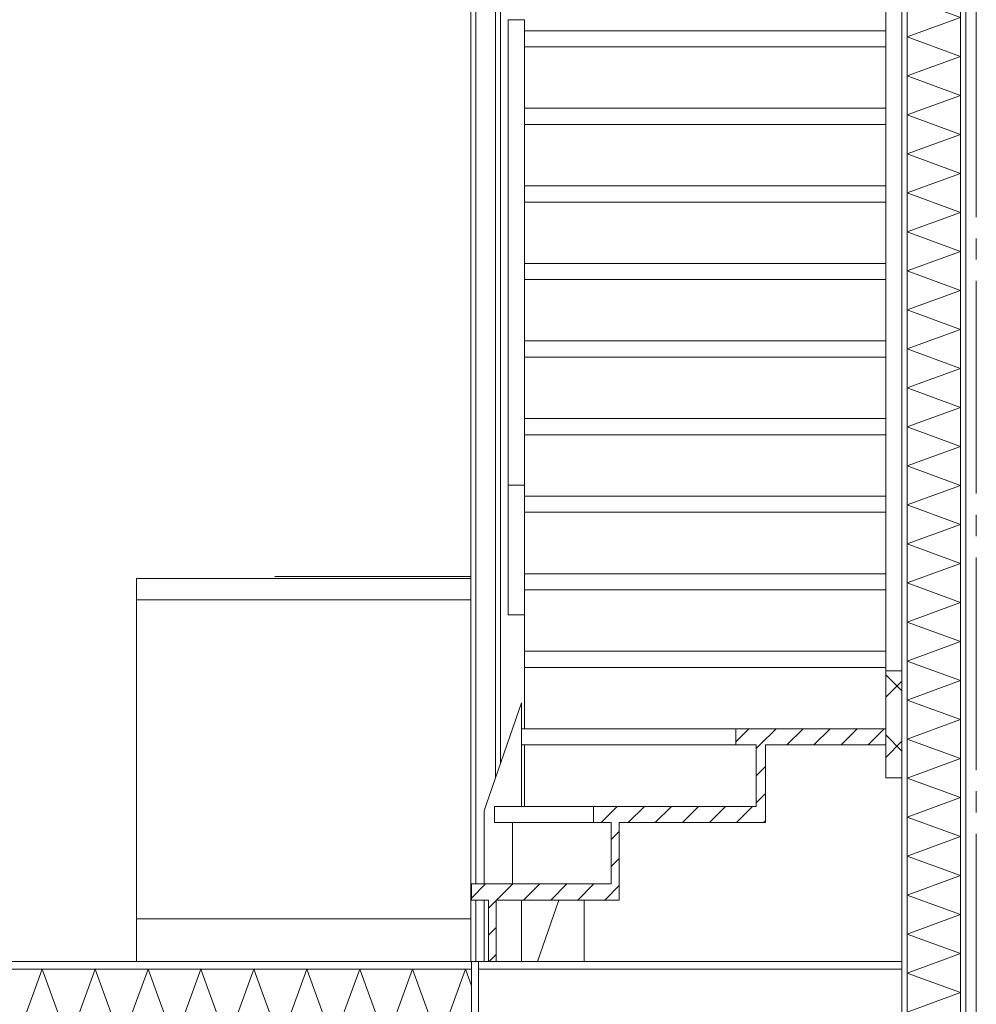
# Model space of a CAD drawing. Header units: millimetres. Extents: x -25778 to 132920, y -21930 to 17454.
# Tile 19 of 26: x 107440 to 109690, y -15729 to -13415. Entities that reach past the tile are written whole.
import ezdxf

# ---------------------------------------------------------------- set-up
doc = ezdxf.new("R2010")
doc.units = ezdxf.units.MM
doc.header["$MEASUREMENT"] = 0
doc.linetypes.add('B0204', pattern=[650, 500, -50, 50, -50])
for name, color, linetype in [('A Stramien.module', 7, 'Continuous'), ('New_22 C Binnenwanden', 7, 'Continuous'), ('New_22 C Binnenwanden Doorsnede-arcering', 7, 'Continuous'), ('New_22 C Binnenwanden Laagscheidingslijnen', 7, 'Continuous'), ('New_23 Vloeren', 7, 'Continuous'), ('New_23 Vloeren Doorsnede-arcering', 7, 'Continuous'), ('New_23 Vloeren Laagscheidingslijnen', 7, 'Continuous'), ('New_24 Trappen', 7, 'Continuous'), ('New_24 Trappen Doorsnede-arcering', 7, 'Continuous'), ('New_24 Trappen Laagscheidingslijnen', 7, 'Continuous'), ('New_73 Keuken', 7, 'Continuous')]:
    doc.layers.add(name, color=color, linetype=linetype)
pattern_1 = [(270, (105190.466, -18728.747), (25, 0), [])]
pattern_2 = [(45, (105190.466, -18728.747), (-31.8198, 31.8198), [])]

# ---------------------------------------------------------------- blocks, each defined once
blk = doc.blocks.new('*X206', base_point=(105190.5, -18728.7))
at = {"layer": 'New_23 Vloeren Doorsnede-arcering', "color": 7, "linetype": 'Continuous', "lineweight": 0}
for p, q in [((107431.1, -15817.7), (107493.3, -15646.7)), ((107555.5, -15817.7), (107493.3, -15646.7)), ((107555.5, -15817.7), (107617.8, -15646.7)), ((107680, -15817.7), (107617.8, -15646.7)), ((107680, -15817.7), (107742.3, -15646.7)), ((107804.5, -15817.7), (107742.3, -15646.7)), ((107804.5, -15817.7), (107866.7, -15646.7)), ((107929, -15817.7), (107866.7, -15646.7)), ((107929, -15817.7), (107991.2, -15646.7)), ((108053.5, -15817.7), (107991.2, -15646.7)), ((108053.5, -15817.7), (108115.7, -15646.7)), ((108177.9, -15817.7), (108115.7, -15646.7)), ((108177.9, -15817.7), (108240.2, -15646.7)), ((108302.4, -15817.7), (108240.2, -15646.7)), ((108302.4, -15817.7), (108364.7, -15646.7)), ((108426.9, -15817.7), (108364.7, -15646.7)), ((108426.9, -15817.7), (108489.1, -15646.7)), ((108503.3, -15685.8), (108489.1, -15646.7))]:
    blk.add_line(p, q, dxfattribs=at)
blk = doc.blocks.new('Section Element_180_5', base_point=(105190.5, -18728.7))
at = {"layer": 'New_23 Vloeren Doorsnede-arcering', "linetype": 'Continuous', "lineweight": 0, "true_color": 0x000000}
h = blk.add_hatch(dxfattribs=at)
h.set_pattern_fill('325_Houtachtig_plaatmate_E4', color=18, style=0, pattern_type=2)
h.set_pattern_definition([(0, (105190.466, -18728.747), (0, 25), [])])
h.paths.add_polyline_path([(105365.5, -15628.7), (105365.5, -15646.7), (108503.3, -15646.7), (108503.3, -15628.7)])
at = {"layer": 'New_23 Vloeren', "color": 9, "linetype": 'Continuous', "lineweight": 0}
blk.add_line((108503.3, -15628.7), (105365.5, -15628.7), dxfattribs=at)
at = {"layer": 'New_23 Vloeren', "color": 149, "linetype": 'Continuous', "lineweight": 0, "true_color": 0x3c4244}
blk.add_line((109515.5, -15646.7), (108519.5, -15646.7), dxfattribs=at)
at = {"layer": 'New_23 Vloeren', "color": 9, "linetype": 'Continuous', "lineweight": 0, "flags": 128}
blk.add_lwpolyline([(108503.3, -15628.7), (108503.3, -15646.7), (108503.3, -15817.7), (108503.3, -15829.7), (108503.3, -15873.7), (108503.3, -15885.7)], dxfattribs=at)
at = {"layer": 'New_23 Vloeren Laagscheidingslijnen', "color": 9, "linetype": 'Continuous', "lineweight": 0}
blk.add_line((108503.3, -15646.7), (105365.5, -15646.7), dxfattribs=at)
at = {"layer": 'New_23 Vloeren', "lineweight": 0}
blk.add_blockref('*X206', (105190.5, -18728.7), dxfattribs=at)
blk = doc.blocks.new('Section Element_184_5', base_point=(105190.5, -18728.7))
at = {"layer": 'New_22 C Binnenwanden', "color": 149, "linetype": 'Continuous', "lineweight": 0, "true_color": 0x3c4244}
for p, q in [((108658.7, -15628.7), (108620.4, -15628.7)), ((109515.5, -15628.7), (108768.3, -15628.7))]:
    blk.add_line(p, q, dxfattribs=at)
blk = doc.blocks.new('Section Element_185_5', base_point=(105190.5, -18728.7))
at = {"layer": 'New_73 Keuken', "color": 7, "linetype": 'Continuous', "lineweight": 0}
for p, q in [((107715.5, -14728.7), (108501.5, -14728.7)), ((107715.5, -14778.7), (107715.5, -14728.7)), ((108040.5, -14723.7), (108042, -14723.7)), ((108042, -14723.7), (108046.3, -14723.7)), ((108046.3, -14723.7), (108052.8, -14723.7)), ((108052.8, -14723.7), (108060.5, -14723.7)), ((108060.5, -14723.7), (108501.5, -14723.7)), ((107715.5, -14778.7), (108501.5, -14778.7)), ((107715.5, -15528.7), (107715.5, -14778.7)), ((107715.5, -15628.7), (107715.5, -15528.7)), ((107715.5, -15528.7), (108501.5, -15528.7))]:
    blk.add_line(p, q, dxfattribs=at)
blk = doc.blocks.new('*X217', base_point=(105190.5, -18728.7))
at = {"layer": 'New_22 C Binnenwanden Doorsnede-arcering', "color": 7, "linetype": 'Continuous', "lineweight": 0}
for p, q in [((109602.6, -15628.7), (109527.5, -15656.1)), ((109653.5, -15702), (109527.5, -15656.1)), ((109653.5, -15702), (109527.5, -15747.8)), ((109653.5, -15793.7), (109527.5, -15747.8)), ((109653.5, -15793.7), (109527.5, -15839.6)), ((109653.5, -15885.4), (109527.5, -15839.6)), ((109653.5, -15885.4), (109527.5, -15931.3)), ((109653.5, -15977.1), (109527.5, -15931.3)), ((109653.5, -15977.1), (109527.5, -16023)), ((109653.5, -16068.9), (109527.5, -16023)), ((109653.5, -16068.9), (109527.5, -16114.7)), ((109653.5, -16160.6), (109527.5, -16114.7)), ((109653.5, -16160.6), (109527.5, -16206.4)), ((109653.5, -16252.3), (109527.5, -16206.4)), ((109653.5, -16252.3), (109527.5, -16298.2)), ((109653.5, -16344), (109527.5, -16298.2)), ((109653.5, -16344), (109527.5, -16389.9)), ((109653.5, -16435.7), (109527.5, -16389.9)), ((109653.5, -16435.7), (109527.5, -16481.6)), ((109653.5, -16527.5), (109527.5, -16481.6)), ((109653.5, -16527.5), (109527.5, -16573.3)), ((109653.5, -16619.2), (109527.5, -16573.3)), ((109653.5, -16619.2), (109527.5, -16665)), ((109653.5, -16710.9), (109527.5, -16665)), ((109653.5, -16710.9), (109527.5, -16756.8)), ((109653.5, -16802.6), (109527.5, -16756.8)), ((109653.5, -16802.6), (109527.5, -16848.5)), ((109653.5, -16894.3), (109527.5, -16848.5)), ((109653.5, -16894.3), (109527.5, -16940.2)), ((109653.5, -16986.1), (109527.5, -16940.2)), ((109653.5, -16986.1), (109527.5, -17031.9)), ((109653.5, -17077.8), (109527.5, -17031.9)), ((109653.5, -17077.8), (109527.5, -17123.6)), ((109653.5, -17169.5), (109527.5, -17123.6)), ((109653.5, -17169.5), (109527.5, -17215.4)), ((109653.5, -17261.2), (109527.5, -17215.4)), ((109653.5, -17261.2), (109527.5, -17307.1)), ((109653.5, -17352.9), (109527.5, -17307.1)), ((109653.5, -17352.9), (109527.5, -17398.8)), ((109653.5, -17444.7), (109527.5, -17398.8)), ((109653.5, -17444.7), (109527.5, -17490.5)), ((109653.5, -17536.4), (109527.5, -17490.5)), ((109653.5, -17536.4), (109527.5, -17582.2)), ((109653.5, -17628.1), (109527.5, -17582.2)), ((109653.5, -17628.1), (109527.5, -17674)), ((109653.5, -17719.8), (109527.5, -17674)), ((109653.5, -17719.8), (109527.5, -17765.7)), ((109653.5, -17811.5), (109527.5, -17765.7)), ((109653.5, -17811.5), (109527.5, -17857.4)), ((109653.5, -17903.3), (109527.5, -17857.4)), ((109653.5, -17903.3), (109527.5, -17949.1)), ((109653.5, -17995), (109527.5, -17949.1)), ((109653.5, -17995), (109527.5, -18040.8)), ((109653.5, -18086.7), (109527.5, -18040.8)), ((109653.5, -18086.7), (109527.5, -18132.6)), ((109653.5, -18178.4), (109527.5, -18132.6)), ((109653.5, -18178.4), (109527.5, -18224.3)), ((109653.5, -18270.1), (109527.5, -18224.3)), ((109653.5, -18270.1), (109527.5, -18316)), ((109653.5, -18361.9), (109527.5, -18316)), ((109653.5, -18361.9), (109527.5, -18407.7)), ((109653.5, -18453.6), (109527.5, -18407.7)), ((109653.5, -18453.6), (109527.5, -18499.4)), ((109653.5, -18545.3), (109527.5, -18499.4)), ((109653.5, -18545.3), (109527.5, -18591.2)), ((109653.5, -18637), (109527.5, -18591.2)), ((109653.5, -18637), (109527.5, -18682.9)), ((109653.5, -18728.7), (109527.5, -18682.9)), ((109653.5, -18728.7), (109527.5, -18774.6)), ((109653.5, -18820.5), (109527.5, -18774.6)), ((109653.5, -18820.5), (109527.5, -18866.3)), ((109653.5, -18912.2), (109527.5, -18866.3)), ((109653.5, -18912.2), (109605.2, -18929.7))]:
    blk.add_line(p, q, dxfattribs=at)
blk = doc.blocks.new('Section Element_187_5', base_point=(105190.5, -18728.7))
at = {"layer": 'New_22 C Binnenwanden Doorsnede-arcering', "linetype": 'Continuous', "lineweight": 0, "true_color": 0x000000}
h = blk.add_hatch(dxfattribs=at)
h.set_pattern_fill('325_Houtachtig_plaatmate_E4', color=18, style=0, pattern_type=2)
h.set_pattern_definition(pattern_1)
h.paths.add_polyline_path([(109527.5, -15628.7), (109515.5, -15628.7), (109515.5, -18929.7), (109527.5, -18929.7)])
h = blk.add_hatch(dxfattribs=at)
h.set_pattern_fill('325_Houtachtig_plaatmate_E4', color=18, style=0, pattern_type=2)
h.set_pattern_definition(pattern_1)
h.paths.add_polyline_path([(109665.5, -15628.7), (109653.5, -15628.7), (109653.5, -18929.7), (109665.5, -18929.7)])
at = {"layer": 'New_22 C Binnenwanden', "color": 1, "linetype": 'Continuous', "lineweight": 0}
for p, q in [((109515.5, -15628.7), (109515.5, -18045.4)), ((109665.5, -15628.7), (109665.5, -18929.7)), ((109515.5, -18296.6), (109515.5, -18728.7))]:
    blk.add_line(p, q, dxfattribs=at)
at = {"layer": 'New_22 C Binnenwanden', "color": 1, "linetype": 'Continuous', "lineweight": 0, "flags": 128}
blk.add_lwpolyline([(109540.5, -18929.7), (109527.5, -18929.7), (109515.5, -18929.7)], dxfattribs=at)
at = {"layer": 'New_22 C Binnenwanden Laagscheidingslijnen', "color": 1, "linetype": 'Continuous', "lineweight": 0}
for p, q in [((109527.5, -15628.7), (109527.5, -18929.7)), ((109653.5, -15628.7), (109653.5, -18929.7)), ((109515.5, -18045.4), (109515.5, -18296.6))]:
    blk.add_line(p, q, dxfattribs=at)
at = {"layer": 'New_22 C Binnenwanden Laagscheidingslijnen', "color": 1, "linetype": 'Continuous', "lineweight": 0, "flags": 128}
blk.add_lwpolyline([(109515.5, -18728.7), (109515.5, -18746.7), (109515.5, -18917.7), (109515.5, -18929.7)], dxfattribs=at)
at = {"layer": 'New_22 C Binnenwanden', "lineweight": 0}
blk.add_blockref('*X217', (105190.5, -18728.7), dxfattribs=at)
blk = doc.blocks.new('*X221', base_point=(105190.5, -18728.7))
at = {"layer": 'New_22 C Binnenwanden Doorsnede-arcering', "color": 7, "linetype": 'Continuous', "lineweight": 0}
for p, q in [((109551.8, -12528.7), (109527.5, -12537.6)), ((109653.5, -12583.5), (109527.5, -12537.6)), ((109653.5, -12583.5), (109527.5, -12629.3)), ((109653.5, -12675.2), (109527.5, -12629.3)), ((109653.5, -12675.2), (109527.5, -12721.1)), ((109653.5, -12766.9), (109527.5, -12721.1)), ((109653.5, -12766.9), (109527.5, -12812.8)), ((109653.5, -12858.6), (109527.5, -12812.8)), ((109653.5, -12858.6), (109527.5, -12904.5)), ((109653.5, -12950.4), (109527.5, -12904.5)), ((109653.5, -12950.4), (109527.5, -12996.2)), ((109653.5, -13042.1), (109527.5, -12996.2)), ((109653.5, -13042.1), (109527.5, -13087.9)), ((109653.5, -13133.8), (109527.5, -13087.9)), ((109653.5, -13133.8), (109527.5, -13179.7)), ((109653.5, -13225.5), (109527.5, -13179.7)), ((109653.5, -13225.5), (109527.5, -13271.4)), ((109653.5, -13317.2), (109527.5, -13271.4)), ((109653.5, -13317.2), (109527.5, -13363.1)), ((109653.5, -13409), (109527.5, -13363.1)), ((109653.5, -13409), (109527.5, -13454.8)), ((109653.5, -13500.7), (109527.5, -13454.8)), ((109653.5, -13500.7), (109527.5, -13546.5)), ((109653.5, -13592.4), (109527.5, -13546.5)), ((109653.5, -13592.4), (109527.5, -13638.3)), ((109653.5, -13684.1), (109527.5, -13638.3)), ((109653.5, -13684.1), (109527.5, -13730)), ((109653.5, -13775.8), (109527.5, -13730)), ((109653.5, -13775.8), (109527.5, -13821.7)), ((109653.5, -13867.6), (109527.5, -13821.7)), ((109653.5, -13867.6), (109527.5, -13913.4)), ((109653.5, -13959.3), (109527.5, -13913.4)), ((109653.5, -13959.3), (109527.5, -14005.1)), ((109653.5, -14051), (109527.5, -14005.1)), ((109653.5, -14051), (109527.5, -14096.9)), ((109653.5, -14142.7), (109527.5, -14096.9)), ((109653.5, -14142.7), (109527.5, -14188.6)), ((109653.5, -14234.4), (109527.5, -14188.6)), ((109653.5, -14234.4), (109527.5, -14280.3)), ((109653.5, -14326.2), (109527.5, -14280.3)), ((109653.5, -14326.2), (109527.5, -14372)), ((109653.5, -14417.9), (109527.5, -14372)), ((109653.5, -14417.9), (109527.5, -14463.7)), ((109653.5, -14509.6), (109527.5, -14463.7)), ((109653.5, -14509.6), (109527.5, -14555.5)), ((109653.5, -14601.3), (109527.5, -14555.5)), ((109653.5, -14601.3), (109527.5, -14647.2)), ((109653.5, -14693), (109527.5, -14647.2)), ((109653.5, -14693), (109527.5, -14738.9)), ((109653.5, -14784.8), (109527.5, -14738.9)), ((109653.5, -14784.8), (109527.5, -14830.6)), ((109653.5, -14876.5), (109527.5, -14830.6)), ((109653.5, -14876.5), (109527.5, -14922.3)), ((109653.5, -14968.2), (109527.5, -14922.3)), ((109653.5, -14968.2), (109527.5, -15014.1)), ((109653.5, -15059.9), (109527.5, -15014.1)), ((109653.5, -15059.9), (109527.5, -15105.8)), ((109653.5, -15151.6), (109527.5, -15105.8)), ((109653.5, -15151.6), (109527.5, -15197.5)), ((109653.5, -15243.4), (109527.5, -15197.5)), ((109653.5, -15243.4), (109527.5, -15289.2)), ((109653.5, -15335.1), (109527.5, -15289.2)), ((109653.5, -15335.1), (109527.5, -15380.9)), ((109653.5, -15426.8), (109527.5, -15380.9)), ((109653.5, -15426.8), (109527.5, -15472.7)), ((109653.5, -15518.5), (109527.5, -15472.7)), ((109653.5, -15518.5), (109527.5, -15564.4)), ((109653.5, -15610.2), (109527.5, -15564.4)), ((109653.5, -15610.2), (109602.6, -15628.7))]:
    blk.add_line(p, q, dxfattribs=at)
blk = doc.blocks.new('Section Element_189_5', base_point=(105190.5, -18728.7))
at = {"layer": 'New_22 C Binnenwanden Doorsnede-arcering', "linetype": 'Continuous', "lineweight": 0, "true_color": 0x000000}
h = blk.add_hatch(dxfattribs=at)
h.set_pattern_fill('325_Houtachtig_plaatmate_E4', color=18, style=0, pattern_type=2)
h.set_pattern_definition(pattern_1)
h.paths.add_polyline_path([(109527.5, -12528.7), (109515.5, -12528.7), (109515.5, -15628.7), (109527.5, -15628.7)])
h = blk.add_hatch(dxfattribs=at)
h.set_pattern_fill('325_Houtachtig_plaatmate_E4', color=18, style=0, pattern_type=2)
h.set_pattern_definition(pattern_1)
h.paths.add_polyline_path([(109665.5, -12528.7), (109653.5, -12528.7), (109653.5, -15628.7), (109665.5, -15628.7)])
at = {"layer": 'New_22 C Binnenwanden', "color": 1, "linetype": 'Continuous', "lineweight": 0}
for p, q in [((109515.5, -12528.7), (109515.5, -14945.4)), ((109665.5, -12528.7), (109665.5, -15628.7)), ((109515.5, -15196.6), (109515.5, -15628.7))]:
    blk.add_line(p, q, dxfattribs=at)
at = {"layer": 'New_22 C Binnenwanden Laagscheidingslijnen', "color": 1, "linetype": 'Continuous', "lineweight": 0}
for p, q in [((109527.5, -12528.7), (109527.5, -15628.7)), ((109653.5, -12528.7), (109653.5, -15628.7)), ((109515.5, -14945.4), (109515.5, -15196.6))]:
    blk.add_line(p, q, dxfattribs=at)
at = {"layer": 'New_22 C Binnenwanden', "lineweight": 0}
blk.add_blockref('*X221', (105190.5, -18728.7), dxfattribs=at)
blk = doc.blocks.new('Section Element_201_5', base_point=(105190.5, -18728.7))
at = {"layer": 'New_24 Trappen Doorsnede-arcering', "linetype": 'Continuous', "lineweight": 0, "true_color": 0x000000}
h = blk.add_hatch(dxfattribs=at)
h.set_pattern_fill('310_Naaldhout__01__0005', color=18, style=0, pattern_type=2)
h.set_pattern_definition(pattern_2)
h.paths.add_polyline_path([(108543.3, -15484.4), (108543.3, -15628.7), (108561.3, -15628.7), (108561.3, -15484.4)])
at = {"layer": 'New_24 Trappen', "color": 2, "linetype": 'Continuous', "lineweight": 0}
for p, q in [((108543.3, -15484.4), (108543.3, -15628.7)), ((108561.3, -15484.4), (108561.3, -15628.7)), ((108561.3, -15628.7), (108543.3, -15628.7))]:
    blk.add_line(p, q, dxfattribs=at)
blk = doc.blocks.new('Section Element_202_5', base_point=(105190.5, -18728.7))
at = {"layer": 'New_24 Trappen Doorsnede-arcering', "linetype": 'Continuous', "lineweight": 0, "true_color": 0x000000}
h = blk.add_hatch(dxfattribs=at)
h.set_pattern_fill('310_Naaldhout__01__0005', color=18, style=0, pattern_type=2)
h.set_pattern_definition(pattern_2)
h.paths.add_polyline_path([(108503.3, -15484.4), (108850.6, -15484.4), (108850.6, -15446.4), (108503.3, -15446.4)])
at = {"layer": 'New_24 Trappen', "color": 2, "linetype": 'Continuous', "lineweight": 0}
for p, q in [((108503.3, -15446.4), (108503.3, -15484.4)), ((108831.8, -15446.4), (108503.3, -15446.4)), ((108850.6, -15446.4), (108850.6, -15484.4)), ((108543.3, -15484.4), (108503.3, -15484.4)), ((108850.6, -15484.4), (108561.3, -15484.4))]:
    blk.add_line(p, q, dxfattribs=at)
blk = doc.blocks.new('Section Element_203_5', base_point=(105190.5, -18728.7))
at = {"layer": 'New_24 Trappen Doorsnede-arcering', "linetype": 'Continuous', "lineweight": 0, "true_color": 0x000000}
h = blk.add_hatch(dxfattribs=at)
h.set_pattern_fill('310_Naaldhout__01__0005', color=18, style=0, pattern_type=2)
h.set_pattern_definition(pattern_2)
h.paths.add_polyline_path([(108831.8, -15302), (108831.8, -15446.4), (108850.6, -15446.4), (108850.6, -15302)])
at = {"layer": 'New_24 Trappen', "color": 149, "linetype": 'Continuous', "lineweight": 0, "true_color": 0x3c4244}
blk.add_line((108599.2, -15446.4), (108599.2, -15302), dxfattribs=at)
at = {"layer": 'New_24 Trappen', "color": 2, "linetype": 'Continuous', "lineweight": 0}
for p, q in [((108831.8, -15302), (108831.8, -15446.4)), ((108850.6, -15302), (108850.6, -15446.4))]:
    blk.add_line(p, q, dxfattribs=at)
blk = doc.blocks.new('Section Element_204_5', base_point=(105190.5, -18728.7))
at = {"layer": 'New_24 Trappen Doorsnede-arcering', "linetype": 'Continuous', "lineweight": 0, "true_color": 0x000000}
h = blk.add_hatch(dxfattribs=at)
h.set_pattern_fill('310_Naaldhout__01__0005', color=18, style=0, pattern_type=2)
h.set_pattern_definition(pattern_2)
h.paths.add_polyline_path([(108790, -15302), (109194.3, -15302), (109194.3, -15264), (108790, -15264)])
at = {"layer": 'New_24 Trappen', "color": 149, "linetype": 'Continuous', "lineweight": 0, "true_color": 0x3c4244}
for p, q in [((108557.3, -15264), (108790, -15264)), ((108557.3, -15302), (108557.3, -15264)), ((108557.3, -15302), (108790, -15302))]:
    blk.add_line(p, q, dxfattribs=at)
at = {"layer": 'New_24 Trappen', "color": 2, "linetype": 'Continuous', "lineweight": 0}
for p, q in [((108790, -15264), (108790, -15302)), ((109172.7, -15264), (108790, -15264)), ((109194.3, -15264), (109194.3, -15302)), ((108831.8, -15302), (108790, -15302)), ((109194.3, -15302), (108850.6, -15302))]:
    blk.add_line(p, q, dxfattribs=at)
blk = doc.blocks.new('Section Element_205_5', base_point=(105190.5, -18728.7))
at = {"layer": 'New_24 Trappen Doorsnede-arcering', "linetype": 'Continuous', "lineweight": 0, "true_color": 0x000000}
h = blk.add_hatch(dxfattribs=at)
h.set_pattern_fill('310_Naaldhout__01__0005', color=18, style=0, pattern_type=2)
h.set_pattern_definition(pattern_2)
h.paths.add_polyline_path([(109172.7, -15119.7), (109172.7, -15264), (109194.3, -15264), (109194.3, -15119.7)])
at = {"layer": 'New_24 Trappen', "color": 149, "linetype": 'Continuous', "lineweight": 0, "true_color": 0x3c4244}
blk.add_line((108627.5, -15264), (108627.5, -15119.7), dxfattribs=at)
at = {"layer": 'New_24 Trappen', "color": 2, "linetype": 'Continuous', "lineweight": 0}
for p, q in [((109172.7, -15119.7), (109172.7, -15264)), ((109194.3, -15119.7), (109194.3, -15264))]:
    blk.add_line(p, q, dxfattribs=at)
blk = doc.blocks.new('Section Element_206_5', base_point=(105190.5, -18728.7))
at = {"layer": 'New_24 Trappen Doorsnede-arcering', "linetype": 'Continuous', "lineweight": 0, "true_color": 0x000000}
h = blk.add_hatch(dxfattribs=at)
h.set_pattern_fill('310_Naaldhout__01__0005', color=18, style=0, pattern_type=2)
h.set_pattern_definition(pattern_2)
h.paths.add_polyline_path([(109124.7, -15119.7), (109477.5, -15119.7), (109477.5, -15081.7), (109124.7, -15081.7)])
at = {"layer": 'New_24 Trappen', "color": 149, "linetype": 'Continuous', "lineweight": 0, "true_color": 0x3c4244}
for p, q in [((108620.4, -15081.7), (109124.7, -15081.7)), ((108620.4, -15119.7), (108620.4, -15081.7)), ((108620.4, -15119.7), (109124.7, -15119.7))]:
    blk.add_line(p, q, dxfattribs=at)
at = {"layer": 'New_24 Trappen', "color": 2, "linetype": 'Continuous', "lineweight": 0}
for p, q in [((109124.7, -15081.7), (109124.7, -15119.7)), ((109477.5, -15081.7), (109124.7, -15081.7)), ((109172.7, -15119.7), (109124.7, -15119.7)), ((109477.5, -15119.7), (109194.3, -15119.7))]:
    blk.add_line(p, q, dxfattribs=at)
blk = doc.blocks.new('Section Element_207_5', base_point=(105190.5, -18728.7))
at = {"layer": 'New_24 Trappen', "color": 149, "linetype": 'Continuous', "lineweight": 0, "true_color": 0x3c4244}
blk.add_line((108627.5, -15081.7), (108627.5, -14937.3), dxfattribs=at)
blk = doc.blocks.new('Section Element_208_5', base_point=(105190.5, -18728.7))
at = {"layer": 'New_24 Trappen', "color": 149, "linetype": 'Continuous', "lineweight": 0, "true_color": 0x3c4244}
for p, q in [((108627.5, -14899.3), (109477.5, -14899.3)), ((108627.5, -14937.3), (108627.5, -14899.3)), ((108627.5, -14937.3), (109477.5, -14937.3))]:
    blk.add_line(p, q, dxfattribs=at)
blk = doc.blocks.new('Section Element_209_5', base_point=(105190.5, -18728.7))
at = {"layer": 'New_24 Trappen', "color": 149, "linetype": 'Continuous', "lineweight": 0, "true_color": 0x3c4244}
blk.add_line((108627.5, -14899.3), (108627.5, -14755), dxfattribs=at)
blk = doc.blocks.new('Section Element_210_5', base_point=(105190.5, -18728.7))
at = {"layer": 'New_24 Trappen', "color": 149, "linetype": 'Continuous', "lineweight": 0, "true_color": 0x3c4244}
for p, q in [((108627.5, -14717), (109477.5, -14717)), ((108627.5, -14755), (108627.5, -14717)), ((108627.5, -14755), (109477.5, -14755))]:
    blk.add_line(p, q, dxfattribs=at)
blk = doc.blocks.new('Section Element_212_5', base_point=(105190.5, -18728.7))
at = {"layer": 'New_24 Trappen', "color": 149, "linetype": 'Continuous', "lineweight": 0, "true_color": 0x3c4244}
for p, q in [((108627.5, -14534.6), (109477.5, -14534.6)), ((108627.5, -14572.6), (108627.5, -14534.6)), ((108627.5, -14572.6), (109477.5, -14572.6))]:
    blk.add_line(p, q, dxfattribs=at)
blk = doc.blocks.new('Section Element_214_5', base_point=(105190.5, -18728.7))
at = {"layer": 'New_24 Trappen', "color": 149, "linetype": 'Continuous', "lineweight": 0, "true_color": 0x3c4244}
for p, q in [((108627.5, -14352.3), (109477.5, -14352.3)), ((108627.5, -14390.3), (109477.5, -14390.3))]:
    blk.add_line(p, q, dxfattribs=at)
blk = doc.blocks.new('Section Element_216_5', base_point=(105190.5, -18728.7))
at = {"layer": 'New_24 Trappen', "color": 149, "linetype": 'Continuous', "lineweight": 0, "true_color": 0x3c4244}
for p, q in [((108627.5, -14169.9), (109477.5, -14169.9)), ((108627.5, -14207.9), (109477.5, -14207.9))]:
    blk.add_line(p, q, dxfattribs=at)
blk = doc.blocks.new('Section Element_218_5', base_point=(105190.5, -18728.7))
at = {"layer": 'New_24 Trappen', "color": 149, "linetype": 'Continuous', "lineweight": 0, "true_color": 0x3c4244}
for p, q in [((108627.5, -13987.6), (109477.5, -13987.6)), ((108627.5, -14025.6), (109477.5, -14025.6))]:
    blk.add_line(p, q, dxfattribs=at)
blk = doc.blocks.new('Section Element_220_5', base_point=(105190.5, -18728.7))
at = {"layer": 'New_24 Trappen', "color": 149, "linetype": 'Continuous', "lineweight": 0, "true_color": 0x3c4244}
for p, q in [((108627.5, -13805.2), (109477.5, -13805.2)), ((108627.5, -13843.2), (109477.5, -13843.2))]:
    blk.add_line(p, q, dxfattribs=at)
blk = doc.blocks.new('Section Element_222_5', base_point=(105190.5, -18728.7))
at = {"layer": 'New_24 Trappen', "color": 149, "linetype": 'Continuous', "lineweight": 0, "true_color": 0x3c4244}
for p, q in [((108627.5, -13622.9), (109477.5, -13622.9)), ((108627.5, -13660.9), (109477.5, -13660.9))]:
    blk.add_line(p, q, dxfattribs=at)
blk = doc.blocks.new('Section Element_224_5', base_point=(105190.5, -18728.7))
at = {"layer": 'New_24 Trappen', "color": 149, "linetype": 'Continuous', "lineweight": 0, "true_color": 0x3c4244}
for p, q in [((108627.5, -13440.5), (109477.5, -13440.5)), ((108627.5, -13478.5), (109477.5, -13478.5))]:
    blk.add_line(p, q, dxfattribs=at)
blk = doc.blocks.new('Section Element_232_5', base_point=(105190.5, -18728.7))
at = {"layer": 'New_24 Trappen', "color": 149, "linetype": 'Continuous', "lineweight": 0, "true_color": 0x3c4244}
for p, q in [((108589.5, -13414.5), (108627.5, -13414.5)), ((108589.5, -13607.5), (108589.5, -13414.5)), ((108627.5, -13607.5), (108627.5, -13414.5)), ((108589.5, -13789.8), (108589.5, -13607.5)), ((108627.5, -13789.8), (108627.5, -13607.5)), ((108589.5, -13972.2), (108589.5, -13789.8)), ((108627.5, -13972.2), (108627.5, -13789.8)), ((108589.5, -14154.5), (108589.5, -13972.2)), ((108627.5, -14154.5), (108627.5, -13972.2)), ((108589.5, -14336.9), (108589.5, -14154.5)), ((108627.5, -14336.9), (108627.5, -14154.5)), ((108589.5, -14508.7), (108589.5, -14336.9)), ((108627.5, -14508.7), (108627.5, -14336.9)), ((108589.5, -14813.9), (108589.5, -14508.7)), ((108589.5, -14508.7), (108627.5, -14508.7)), ((108627.5, -14508.7), (108627.5, -14534.6)), ((108627.5, -14572.6), (108627.5, -14717)), ((108627.5, -14813.9), (108589.5, -14813.9)), ((108538.3, -15257.9), (108620.4, -15020.5)), ((108620.4, -15020.5), (108620.4, -15081.7)), ((108620.4, -15119.7), (108620.4, -15264)), ((108533.3, -15274.6), (108538.3, -15257.9)), ((108533.3, -15446.4), (108533.3, -15274.6)), ((108533.3, -15628.7), (108533.3, -15484.4)), ((108620.4, -15484.4), (108620.4, -15628.7)), ((108708.6, -15484.4), (108658.7, -15628.7)), ((108768.3, -15628.7), (108768.3, -15484.4)), ((108533.3, -15628.7), (108543.3, -15628.7)), ((108561.3, -15628.7), (108620.4, -15628.7)), ((108658.7, -15628.7), (108768.3, -15628.7))]:
    blk.add_line(p, q, dxfattribs=at)
blk = doc.blocks.new('Section Element_233_5', base_point=(105190.5, -18728.7))
at = {"layer": 'New_24 Trappen Doorsnede-arcering', "linetype": 'Continuous', "lineweight": 0, "true_color": 0x000000}
h = blk.add_hatch(dxfattribs=at)
h.set_pattern_fill('305_Loofhout__01__0005', color=18, style=0, pattern_type=2)
h.set_pattern_definition([(45, (105190.47, -18728.75), (-70.7107, 70.7107), []), (135, (105190.47, -18728.75), (70.7107, 70.7107), [])])
h.paths.add_polyline_path([(109515.5, -14945.4), (109477.5, -14945.4), (109477.5, -15196.6), (109515.5, -15196.6)])
at = {"layer": 'New_24 Trappen', "color": 149, "linetype": 'Continuous', "lineweight": 0, "true_color": 0x3c4244}
for p, q in [((109316.7, -12893.5), (109323, -12874.5)), ((109515.5, -12927.8), (109323, -12874.5)), ((109483.5, -12928.9), (109323, -12874.5)), ((109265, -13048.6), (109304, -12931.5)), ((109439.5, -13061.1), (109483.5, -12928.9)), ((109477.5, -13057.4), (109483.5, -12928.9)), ((109477.5, -13240.8), (109477.5, -13057.4)), ((109477.5, -13424.2), (109477.5, -13240.8)), ((109477.5, -13607.5), (109477.5, -13424.2)), ((109477.5, -13789.8), (109477.5, -13607.5)), ((109477.5, -13972.2), (109477.5, -13789.8)), ((109477.5, -14154.5), (109477.5, -13972.2)), ((109477.5, -14336.9), (109477.5, -14154.5)), ((109477.5, -14518.1), (109477.5, -14336.9)), ((109477.5, -14699.3), (109477.5, -14518.1)), ((109477.5, -14880.9), (109477.5, -14699.3)), ((109477.5, -14945.4), (109477.5, -14880.9))]:
    blk.add_line(p, q, dxfattribs=at)
at = {"layer": 'New_24 Trappen', "color": 2, "linetype": 'Continuous', "lineweight": 0}
for p, q in [((109477.5, -14945.4), (109477.5, -15081.7)), ((109515.5, -14945.4), (109477.5, -14945.4)), ((109477.5, -15119.7), (109477.5, -15196.6)), ((109515.5, -15196.6), (109477.5, -15196.6))]:
    blk.add_line(p, q, dxfattribs=at)
at = {"layer": 'New_24 Trappen Laagscheidingslijnen', "color": 2, "linetype": 'Continuous', "lineweight": 0}
blk.add_line((109477.5, -15081.7), (109477.5, -15119.7), dxfattribs=at)
blk = doc.blocks.new('Section Element_273_5', base_point=(105190.5, -18728.7))
at = {"layer": 'New_24 Trappen', "color": 149, "linetype": 'Continuous', "lineweight": 0, "true_color": 0x3c4244}
blk.add_line((108519.5, -15811.1), (108519.5, -15628.7), dxfattribs=at)
blk = doc.blocks.new('Section Element_274_5', base_point=(105190.5, -18728.7))
at = {"layer": 'New_22 C Binnenwanden', "color": 149, "linetype": 'Continuous', "lineweight": 0, "true_color": 0x3c4244}
for p, q in [((108503.3, -12729.7), (108513.5, -12729.7)), ((108513.5, -12729.7), (108559.5, -12729.7)), ((108513.5, -15446.4), (108513.5, -12729.7)), ((108559.5, -15196.7), (108559.5, -12729.7)), ((108559.5, -12729.7), (108571.5, -12729.7)), ((108571.5, -12729.7), (108571.5, -15162)), ((108501.5, -15628.7), (108501.5, -12785.7)), ((108513.5, -15628.7), (108513.5, -15484.4)), ((108513.5, -15628.7), (108503.3, -15628.7)), ((108533.3, -15628.7), (108513.5, -15628.7))]:
    blk.add_line(p, q, dxfattribs=at)
blk = doc.blocks.new('Standard grid marker[14]_5', base_point=(109690.5, -7828.7))
at = {"layer": 'A Stramien.module', "color": 9, "linetype": 'B0204', "lineweight": 0}
blk.add_line((109690.5, -8828.7), (109690.5, -20929.7), dxfattribs=at)

msp = doc.modelspace()

# ---------------------------------------------------------------- block references
at = {"layer": 'A Stramien.module', "color": 1, "linetype": 'Continuous', "lineweight": 0}
msp.add_blockref('Standard grid marker[14]_5', (109690.5, -7828.7), dxfattribs=at)
at = {"layer": 'New_22 C Binnenwanden', "lineweight": 0}
for name in ['Section Element_189_5', 'Section Element_274_5', 'Section Element_184_5', 'Section Element_187_5']:
    msp.add_blockref(name, (105190.5, -18728.7), dxfattribs=at)
at = {"layer": 'New_23 Vloeren', "lineweight": 0}
msp.add_blockref('Section Element_180_5', (105190.5, -18728.7), dxfattribs=at)
at = {"layer": 'New_24 Trappen', "lineweight": 0}
for name in ['Section Element_233_5', 'Section Element_232_5', 'Section Element_224_5', 'Section Element_222_5', 'Section Element_220_5', 'Section Element_218_5', 'Section Element_216_5', 'Section Element_214_5', 'Section Element_212_5', 'Section Element_210_5', 'Section Element_209_5', 'Section Element_208_5', 'Section Element_207_5', 'Section Element_206_5', 'Section Element_205_5', 'Section Element_204_5', 'Section Element_203_5', 'Section Element_202_5', 'Section Element_201_5', 'Section Element_273_5']:
    msp.add_blockref(name, (105190.5, -18728.7), dxfattribs=at)
at = {"layer": 'New_73 Keuken', "lineweight": 0}
msp.add_blockref('Section Element_185_5', (105190.5, -18728.7), dxfattribs=at)

doc.saveas('drawing.dxf')
